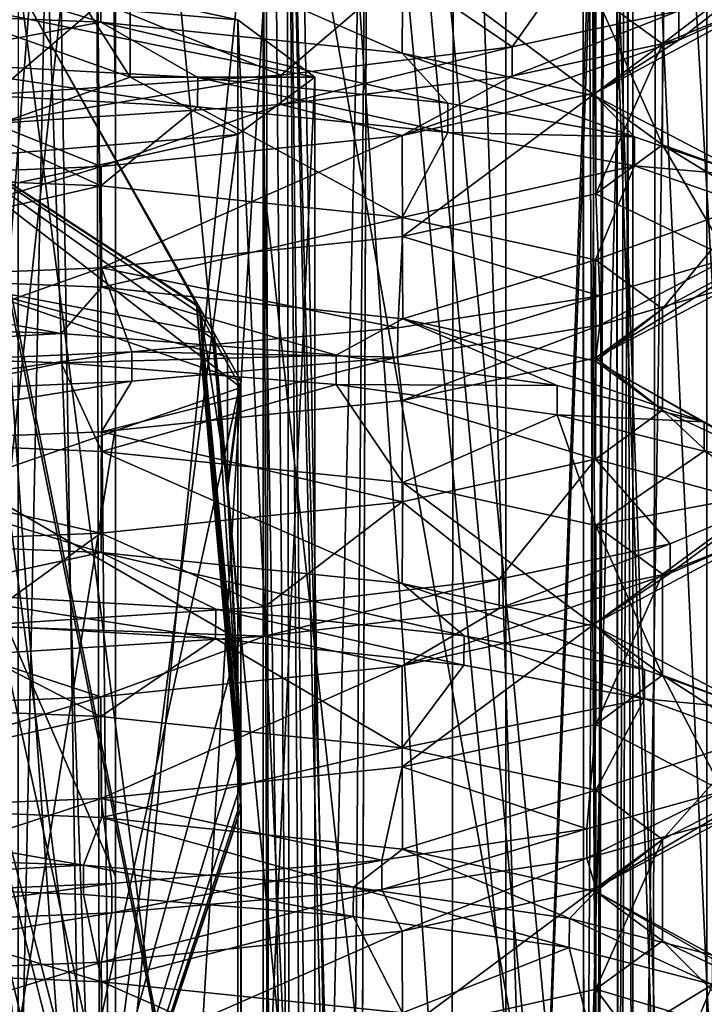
# Model space of a CAD drawing. Header units: metres. Extents: x -28 to 28, y -250 to 28.
# Tile 51 of 92: x 4.85 to 9.48, y -92.26 to -85.6. Entities that reach past the tile are written whole.
import ezdxf

# ---------------------------------------------------------------- set-up
doc = ezdxf.new("R2010")
doc.units = ezdxf.units.M
doc.layers.add('solid_10661053', color=7, linetype='CONTINUOUS')

msp = doc.modelspace()

# ---------------------------------------------------------------- linework, layer by layer
at = {"layer": 'solid_10661053'}
for points in [[(2.718137, -116.725327, 253.381516), (5.208396, 0.93054, 238.0121), (0, 0.909153, 237.849655)], [(2.718137, -116.725327, 253.381516), (5.436698, -116.723152, 253.516312), (5.208396, 0.93054, 238.0121)], [(10.405606, -111.737061, 253.340744), (10.405605, -55.371372, 245.920059), (5.208396, 0.93054, 238.0121)], [(8.951932, -115.259056, 253.632278), (10.405606, -111.737061, 253.340744), (5.208396, 0.93054, 238.0121)], [(7.34144, -116.34053, 253.614395), (8.951932, -115.259056, 253.632278), (5.208396, 0.93054, 238.0121)], [(5.436698, -116.723152, 253.516312), (7.34144, -116.34053, 253.614395), (5.208396, 0.93054, 238.0121)], [(-13.2, -100.214447, 195.149292), (13.2, -100.214447, 195.149292), (13.2, -32.148918, 184.976837)], [(-13.2, -66.196968, 190.065353), (-13.2, -100.214447, 195.149292), (13.2, -32.148918, 184.976837)], [(0.5, -99.124496, 193.308945), (0.5, -63.025417, 187.91391), (8.140877, -59.805153, 184.767227)], [(0.5, -100.11351, 193.456757), (0.5, -99.124496, 193.308945), (8.140877, -59.805153, 184.767227)], [(8.140803, -100.849304, 190.901367), (0.5, -100.11351, 193.456757), (8.140877, -59.805153, 184.767227)], [(9.5, -62.665012, 184.055603), (8.140803, -100.849304, 190.901367), (8.140877, -59.805153, 184.767227)], [(5.097436, -94.830116, 190.887131), (1, -59.86055, 185.411377), (1, -76.935806, 188.578186)], [(5.5, -82.848274, 188.439865), (1, -59.86055, 185.411377), (5.5, -94.468163, 190.637833)], [(5.097436, -94.830116, 190.887131), (5.5, -94.468163, 190.637833), (1, -59.86055, 185.411377)], [(8.758986, -95.215981, 188.633728), (8.873642, -60.414845, 181.702515), (8.654343, -60.407608, 181.750931)], [(8.660971, -76.704292, 185.014465), (8.758986, -95.215981, 188.633728), (8.654343, -60.407608, 181.750931)], [(8.758986, -95.215981, 188.633728), (8.900507, -95.414658, 188.696213), (8.873642, -60.414845, 181.702515)], [(8.900507, -95.414658, 188.696213), (9, -95.742218, 188.937119), (8.873642, -60.414845, 181.702515)], [(9, -77.114723, 185.242935), (8.873642, -60.414845, 181.702515), (9, -95.742218, 188.937119)], [(9, -60.750351, 183.547531), (10.057365, -96.322884, 188.375824), (9.5, -63.678291, 183.54541)], [(9, -78.146278, 186.415344), (10.057365, -96.322884, 188.375824), (9, -60.750351, 183.547531)], [(9.5, -62.665012, 184.055603), (9.5, -63.58157, 184.192581), (8.140803, -100.849304, 190.901367)], [(8.660966, -79.345634, 167.307587), (8.873648, -62.804531, 165.712753), (8.667867, -98.069916, 169.209152)], [(8.667867, -98.069916, 169.209152), (8.873648, -62.804531, 165.712753), (8.759562, -98.112038, 169.25943)], [(8.759562, -98.112038, 169.25943), (8.873648, -62.804531, 165.712753), (8.900304, -98.319351, 169.25766)], [(8.900304, -98.319351, 169.25766), (8.873648, -62.804531, 165.712753), (9, -62.83205, 165.528595)], [(9, -79.809761, 167.209595), (8.900304, -98.319351, 169.25766), (9, -62.83205, 165.528595)], [(8.140803, -104.161682, 168.737717), (8.140877, -63.117516, 162.603683), (0, -63.508495, 159.987595)], [(9.5, -103.64901, 169.800201), (8.140877, -63.117516, 162.603683), (8.140803, -104.161682, 168.737717)], [(9.5, -102.659988, 169.65239), (9.5, -66.560913, 164.257339), (8.140877, -63.117516, 162.603683)], [(9.5, -102.659988, 169.65239), (8.140877, -63.117516, 162.603683), (9.5, -103.64901, 169.800201)], [(4.5, -70.196251, 163.611877), (5.169733, -63.19001, 163.133423), (5.5, -97.982315, 167.124084)], [(5.169733, -63.19001, 163.133423), (5.5, -86.227539, 165.828674), (5.5, -97.982315, 167.124084)], [(5.169733, -63.19001, 163.133423), (5.5, -75.103218, 164.605942), (5.5, -86.227539, 165.828674)], [(8.140803, -104.161682, 168.737717), (0, -63.508495, 159.987595), (0.5, -66.200508, 160.399048)], [(9.5, -99.680649, 189.587616), (8.140803, -100.849304, 190.901367), (9.5, -63.58157, 184.192581)], [(11.290891, -104.268211, 167.954559), (7.806081, -64.920677, 160.134216), (11.316654, -64.636398, 162.036423)], [(7.766929, -104.554588, 166.050415), (3.982817, -65.09594, 158.961548), (7.806081, -64.920677, 160.134216)], [(11.290891, -104.268211, 167.954559), (7.766929, -104.554588, 166.050415), (7.806081, -64.920677, 160.134216)], [(7.766929, -104.554588, 166.050415), (2.949993, -84.32547, 161.715897), (3.982817, -65.09594, 158.961548)], [(2.949999, -84.079445, 163.383286), (8.140803, -104.161682, 168.737717), (0.5, -66.200508, 160.399048)], [(9.5, -66.464195, 164.90451), (9, -99.245293, 168.821548), (9, -81.139084, 166.390015)], [(9.5, -66.464195, 164.90451), (10.057365, -99.094643, 169.829529), (9, -99.245293, 168.821548)], [(-0.000002, -72.433426, 241.602844), (10.220289, -70.161781, 241.836502), (9.997749, -112.082237, 247.917191)], [(4.5, -83.858124, 165.132889), (4.5, -70.196251, 163.611877), (5.5, -97.982315, 167.124084)], [(6.5, -71.935295, 185.802994), (8.667867, -95.161552, 188.669479), (8.660971, -76.704292, 185.014465)], [(6.5, -82.902802, 187.903488), (8.667867, -95.161552, 188.669479), (6.5, -71.935295, 185.802994)], [(7.227752, -116.16169, 248.437805), (-0.000005, -116.498566, 248.449997), (-0.000002, -72.433426, 241.602844)], [(8.68433, -115.201569, 248.323624), (-0.000002, -72.433426, 241.602844), (9.997749, -112.082237, 247.917191)], [(8.68433, -115.201569, 248.323624), (7.227752, -116.16169, 248.437805), (-0.000002, -72.433426, 241.602844)], [(9.121067, -101.85363, 187.333389), (6.5, -73.099571, 185.006348), (9.173042, -73.477211, 182.479492)], [(6.552207, -101.511078, 189.625488), (6.5, -73.099571, 185.006348), (9.121067, -101.85363, 187.333389)], [(6.5, -83.820107, 186.763123), (6.5, -73.099571, 185.006348), (6.552207, -101.511078, 189.625488)], [(9.121067, -101.85363, 187.333389), (9.173042, -73.477211, 182.479492), (10.909288, -102.291412, 184.404114)], [(10.909288, -102.291412, 184.404114), (9.173042, -73.477211, 182.479492), (10.89632, -73.960793, 179.243759)], [(6.5, -75.90094, 166.261932), (6.5, -75.020454, 165.159683), (6.5, -86.122856, 166.357559)], [(6.699419, -98.281723, 167.791901), (6.5, -86.122856, 166.357559), (6.5, -75.020454, 165.159683)], [(6.699419, -98.281723, 167.791901), (6.5, -75.020454, 165.159683), (8.667867, -98.069916, 169.209152)], [(8.660966, -79.345634, 167.307587), (8.667867, -98.069916, 169.209152), (6.5, -75.020454, 165.159683)], [(10.465454, -103.780365, 174.441299), (10.89632, -75.039719, 172.024506), (9.173042, -75.5233, 168.788788)], [(5.5, -86.227539, 165.828674), (5.5, -75.103218, 164.605942), (5.5, -85.10804, 166.894714)], [(8.423674, -104.193207, 171.678909), (9.173042, -75.5233, 168.788788), (6.5, -75.90094, 166.261932)], [(10.465454, -103.780365, 174.441299), (9.173042, -75.5233, 168.788788), (8.423674, -104.193207, 171.678909)], [(6.5, -86.666672, 167.716293), (6.5, -75.90094, 166.261932), (6.5, -86.122856, 166.357559)], [(8.423674, -104.193207, 171.678909), (6.5, -75.90094, 166.261932), (6.5, -86.666672, 167.716293)], [(8.660971, -76.704292, 185.014465), (8.667867, -95.161552, 188.669479), (8.758986, -95.215981, 188.633728)], [(5.097436, -94.830116, 190.887131), (1, -76.935806, 188.578186), (1, -94.683311, 191.869461)], [(9, -78.146278, 186.415344), (9, -77.114723, 185.242935), (9, -95.742218, 188.937119)], [(9, -78.146278, 186.415344), (9, -95.742218, 188.937119), (9, -95.953735, 189.1577)], [(9, -78.146278, 186.415344), (9, -96.172241, 189.383804), (10.057365, -96.322884, 188.375824)], [(9, -78.146278, 186.415344), (9, -95.953735, 189.1577), (9, -96.172241, 189.383804)], [(9, -79.809761, 167.209595), (9, -98.703461, 169.122986), (8.900304, -98.319351, 169.25766)], [(9, -81.139084, 166.390015), (9, -98.703461, 169.122986), (9, -79.809761, 167.209595)], [(9, -81.139084, 166.390015), (9, -99.245293, 168.821548), (9, -98.97023, 168.973877)], [(9, -81.139084, 166.390015), (9, -98.97023, 168.973877), (9, -98.703461, 169.122986)], [(4.673629, -102.169395, 185.220581), (2.758218, -81.456978, 183.406693), (5.096508, -81.68792, 181.86145)], [(4.673629, -102.169395, 185.220581), (5.096508, -81.68792, 181.86145), (6.658906, -82.033539, 179.548843)], [(3.422566, -101.293068, 191.084213), (2.836096, -81.936401, 188.116638), (5.5, -82.089363, 187.093109)], [(6.818891, -102.655815, 181.965836), (4.673629, -102.169395, 185.220581), (6.658906, -82.033539, 179.548843)], [(6.839322, -98.439087, 181.319717), (6.658906, -82.033539, 179.548843), (7.207551, -82.441231, 176.820923)], [(6.839322, -98.439087, 181.319717), (6.818891, -102.655815, 181.965836), (6.658906, -82.033539, 179.548843)], [(5.5, -88.354027, 188.114105), (3.422566, -101.293068, 191.084213), (5.5, -82.089363, 187.093109)], [(5.5, -82.848274, 188.439865), (5.5, -88.354027, 188.114105), (5.5, -82.089363, 187.093109)], [(7.142684, -100.814171, 179.561966), (7.207551, -82.441231, 176.820923), (6.658906, -82.848915, 174.093002)], [(7.0718, -98.591354, 180.300873), (6.839322, -98.439087, 181.319717), (7.207551, -82.441231, 176.820923)], [(7.15, -98.746811, 179.260681), (7.0718, -98.591354, 180.300873), (7.207551, -82.441231, 176.820923)], [(7.142684, -100.814171, 179.561966), (7.15, -98.746811, 179.260681), (7.207551, -82.441231, 176.820923)], [(5.41995, -103.652191, 175.29892), (6.658906, -82.848915, 174.093002), (5.096508, -83.194542, 171.780396)], [(5.41995, -103.652191, 175.29892), (6.690392, -103.332794, 177.43605), (6.658906, -82.848915, 174.093002)], [(5.5, -82.848274, 188.439865), (5.5, -94.468163, 190.637833), (5.5, -88.354027, 188.114105)], [(7.135081, -102.968163, 179.875854), (7.142684, -100.814171, 179.561966), (6.658906, -82.848915, 174.093002)], [(6.690392, -103.332794, 177.43605), (7.135081, -102.968163, 179.875854), (6.658906, -82.848915, 174.093002)], [(6.5, -82.902802, 187.903488), (6.5, -94.544426, 190.127563), (8.667867, -95.161552, 188.669479)], [(6.5, -82.902802, 187.903488), (6.5, -94.778976, 188.558167), (6.5, -94.544426, 190.127563)], [(6.5, -82.902802, 187.903488), (6.5, -83.820107, 186.763123), (6.5, -94.778976, 188.558167)], [(3.480577, -103.886932, 173.728241), (5.096508, -83.194542, 171.780396), (2.758218, -83.425476, 170.235153)], [(3.480577, -103.886932, 173.728241), (5.41995, -103.652191, 175.29892), (5.096508, -83.194542, 171.780396)], [(5.6, -85.98893, 177.351135), (5.6, -84.010895, 177.055511), (3.959797, -83.425598, 180.971817)], [(3.959797, -85.403633, 181.267441), (5.6, -85.98893, 177.351135), (3.959797, -83.425598, 180.971817)], [(5.5, -97.982315, 167.124084), (4.5, -98.436089, 166.759048), (4.5, -83.858124, 165.132889)], [(6.5, -83.820107, 186.763123), (6.552207, -101.511078, 189.625488), (6.5, -94.778976, 188.558167)], [(3.959797, -86.574219, 173.43483), (3.959797, -84.596191, 173.139206), (5.6, -84.010895, 177.055511)], [(3.959797, -86.574219, 173.43483), (5.6, -84.010895, 177.055511), (5.6, -85.98893, 177.351135)], [(2.949999, -84.079445, 163.383286), (2.087493, -86.167625, 163.533997), (8.140803, -104.161682, 168.737717)], [(7.766929, -104.554588, 166.050415), (0, -104.796539, 164.489807), (2.949993, -84.32547, 161.715897)], [(5.402057, -85.617401, 184.825317), (2.843493, -84.827698, 186.024307), (2.834901, -85.512543, 186.129471)], [(5.402057, -85.617401, 184.825317), (5.408496, -84.932976, 184.718292), (2.843493, -84.827698, 186.024307)], [(7.43983, -85.82695, 182.79895), (5.408496, -84.932976, 184.718292), (5.402057, -85.617401, 184.825317)], [(7.43983, -85.82695, 182.79895), (7.44392, -85.142487, 182.690964), (5.408496, -84.932976, 184.718292)], [(7.440813, -85.274261, 171.773666), (8.748757, -84.983971, 174.32341), (8.183416, -85.783424, 171.514587)], [(8.748757, -84.983971, 174.32341), (9.311483, -85.541069, 173.60318), (8.183416, -85.783424, 171.514587)], [(2.836096, -85.261009, 165.87117), (5.5, -91.397476, 167.749939), (5.5, -85.10804, 166.894714)], [(5.5, -91.397476, 167.749939), (5.5, -86.227539, 165.828674), (5.5, -85.10804, 166.894714)], [(8.748562, -86.117699, 180.248505), (7.44392, -85.142487, 182.690964), (7.43983, -85.82695, 182.79895)], [(8.748562, -86.117699, 180.248505), (8.750381, -85.433441, 180.140579), (7.44392, -85.142487, 182.690964)], [(9.946418, -85.188286, 178.240295), (8.750381, -85.433441, 180.140579), (9.2, -85.76268, 177.31459)], [(9.903825, -85.471397, 175.880722), (9.946418, -85.188286, 178.240295), (9.2, -85.76268, 177.31459)], [(2.413703, -104.677521, 168.438293), (5.5, -97.759468, 168.615189), (2.836096, -85.261009, 165.87117)], [(2.836096, -85.261009, 165.87117), (5.5, -97.759468, 168.615189), (5.5, -91.397476, 167.749939)], [(4.84368, -85.272987, 182.141617), (6.328569, -85.601463, 179.943726), (3.959797, -85.403633, 181.267441)], [(6.328569, -96.777344, 181.613983), (6.328569, -85.601463, 179.943726), (4.84368, -85.272987, 182.141617)], [(4.84368, -96.448868, 183.811859), (6.328569, -96.777344, 181.613983), (4.84368, -85.272987, 182.141617)], [(5.404257, -85.484619, 169.747665), (7.440813, -85.274261, 171.773666), (6.620927, -85.975159, 169.771774)], [(7.440813, -85.274261, 171.773666), (8.183416, -85.783424, 171.514587), (6.620927, -85.975159, 169.771774)], [(9.311483, -85.541069, 173.60318), (9.903678, -85.27372, 175.850098), (9.311524, -85.738853, 173.632843)], [(9.903678, -85.27372, 175.850098), (9.903825, -85.471397, 175.880722), (9.311524, -85.738853, 173.632843)], [(4.8, -85.296616, 177.247665), (3.394116, -85.798294, 173.890839), (6.048657, -87.527481, 177.58107)], [(6.167984, -87.721756, 177.761765), (4.490128, -87.402176, 182.102341), (4.8, -85.296616, 177.247665)], [(4.8, -85.296616, 177.247665), (6.048657, -87.527481, 177.58107), (6.048607, -87.523842, 177.605392)], [(4.8, -85.296616, 177.247665), (6.048607, -87.523842, 177.605392), (6.048458, -87.52021, 177.629715)], [(6.071123, -87.553314, 177.694626), (4.8, -85.296616, 177.247665), (6.048458, -87.52021, 177.629715)], [(6.071123, -87.553314, 177.694626), (6.167984, -87.721756, 177.761765), (4.8, -85.296616, 177.247665)], [(6.85, -85.98893, 177.351135), (5.6, -85.98893, 177.351135), (3.959797, -85.403633, 181.267441)], [(6.328569, -85.601463, 179.943726), (6.85, -85.98893, 177.351135), (3.959797, -85.403633, 181.267441)], [(9.2, -86.447281, 177.421829), (8.750381, -85.433441, 180.140579), (8.748562, -86.117699, 180.248505)], [(9.903825, -85.471397, 175.880722), (9.2, -85.76268, 177.31459), (8.748734, -86.094307, 174.489288)], [(9.311524, -85.738853, 173.632843), (9.903825, -85.471397, 175.880722), (8.748734, -86.094307, 174.489288)], [(9.2, -86.447281, 177.421829), (9.2, -85.76268, 177.31459), (8.750381, -85.433441, 180.140579)], [(5.402057, -85.617401, 184.825317), (2.834901, -85.512543, 186.129471), (4.002229, -85.880478, 186.59877)], [(2.838472, -85.588318, 168.442886), (5.404257, -85.484619, 169.747665), (4.675784, -86.105782, 168.435013)], [(5.404257, -85.484619, 169.747665), (6.620927, -85.975159, 169.771774), (4.675784, -86.105782, 168.435013)], [(9.311483, -85.541069, 173.60318), (9.311524, -85.738853, 173.632843), (8.183415, -85.981224, 171.544144)], [(8.183416, -85.783424, 171.514587), (9.311483, -85.541069, 173.60318), (8.183415, -85.981224, 171.544144)], [(6.85, -97.16481, 179.021378), (6.85, -85.98893, 177.351135), (6.328569, -85.601463, 179.943726)], [(6.328569, -96.777344, 181.613983), (6.85, -97.16481, 179.021378), (6.328569, -85.601463, 179.943726)], [(5.402057, -85.617401, 184.825317), (4.002229, -85.880478, 186.59877), (6.057158, -85.990982, 185.392593)], [(5.402057, -85.617401, 184.825317), (6.057158, -85.990982, 185.392593), (7.748176, -86.164787, 183.769409)], [(7.43983, -85.82695, 182.79895), (5.402057, -85.617401, 184.825317), (7.748176, -86.164787, 183.769409)], [(9.311524, -85.738853, 173.632843), (8.748734, -86.094307, 174.489288), (7.440748, -86.382774, 171.93924)], [(8.183415, -85.981224, 171.544144), (9.311524, -85.738853, 173.632843), (7.440748, -86.382774, 171.93924)], [(3.394116, -85.798294, 173.890839), (6.048458, -87.534752, 177.532425), (6.048607, -87.531113, 177.556747)], [(3.394116, -85.798294, 173.890839), (6.071122, -87.585381, 177.480026), (6.048458, -87.534752, 177.532425)], [(3.394116, -85.798294, 173.890839), (6.048607, -87.531113, 177.556747), (6.048657, -87.527481, 177.58107)], [(3.394116, -85.798294, 173.890839), (6.167984, -87.766098, 177.465073), (6.071122, -87.585381, 177.480026)], [(3.394116, -85.798294, 173.890839), (6.348228, -88.088036, 177.513184), (6.167984, -87.766098, 177.465073)], [(3.394116, -85.798294, 173.890839), (4.490128, -88.729546, 173.220718), (6.348228, -88.088036, 177.513184)], [(6.620927, -85.975159, 169.771774), (8.183416, -85.783424, 171.514587), (6.621458, -86.172913, 169.801804)], [(8.183416, -85.783424, 171.514587), (8.183415, -85.981224, 171.544144), (6.621458, -86.172913, 169.801804)], [(8.749904, -86.778824, 174.59523), (8.748734, -86.094307, 174.489288), (9.2, -85.76268, 177.31459)], [(8.749904, -86.778824, 174.59523), (9.2, -85.76268, 177.31459), (9.2, -86.447281, 177.421829)], [(7.43983, -85.82695, 182.79895), (7.748176, -86.164787, 183.769409), (9.010537, -86.3918, 181.788391)], [(8.748562, -86.117699, 180.248505), (7.43983, -85.82695, 182.79895), (9.010537, -86.3918, 181.788391)], [(4.002229, -85.880478, 186.59877), (4.000408, -86.078224, 186.629135), (6.055716, -86.188675, 185.423233)], [(6.057158, -85.990982, 185.392593), (4.002229, -85.880478, 186.59877), (6.055716, -86.188675, 185.423233)], [(6.328569, -86.376396, 174.75853), (3.959797, -86.574219, 173.43483), (5.6, -85.98893, 177.351135)], [(4.675784, -86.105782, 168.435013), (6.620927, -85.975159, 169.771774), (4.676726, -86.303543, 168.465073)], [(6.620927, -85.975159, 169.771774), (6.621458, -86.172913, 169.801804), (4.676726, -86.303543, 168.465073)], [(6.328569, -86.376396, 174.75853), (5.6, -85.98893, 177.351135), (6.85, -85.98893, 177.351135)], [(6.057158, -85.990982, 185.392593), (6.055716, -86.188675, 185.423233), (7.748292, -86.362602, 183.798828)], [(7.748176, -86.164787, 183.769409), (6.057158, -85.990982, 185.392593), (7.748292, -86.362602, 183.798828)], [(6.328569, -97.552269, 176.428772), (6.328569, -86.376396, 174.75853), (6.85, -85.98893, 177.351135)], [(6.328569, -97.552269, 176.428772), (6.85, -85.98893, 177.351135), (6.85, -97.16481, 179.021378)], [(6.621458, -86.172913, 169.801804), (8.183415, -85.981224, 171.544144), (7.440748, -86.382774, 171.93924)], [(4.000408, -86.078224, 186.629135), (2.834818, -86.623688, 186.295563), (5.402009, -86.725212, 184.990906)], [(6.055716, -86.188675, 185.423233), (4.000408, -86.078224, 186.629135), (5.402009, -86.725212, 184.990906)], [(6.5, -86.666672, 167.716293), (6.5, -86.122856, 166.357559), (6.5, -97.906059, 167.634354)], [(6.699419, -98.281723, 167.791901), (6.5, -97.906059, 167.634354), (6.5, -86.122856, 166.357559)], [(7.442388, -87.067764, 172.043884), (7.440748, -86.382774, 171.93924), (8.748734, -86.094307, 174.489288)], [(7.442388, -87.067764, 172.043884), (8.748734, -86.094307, 174.489288), (8.749904, -86.778824, 174.59523)], [(8.748562, -86.117699, 180.248505), (9.010537, -86.3918, 181.788391), (9.780723, -86.656609, 179.55043)], [(9.2, -86.447281, 177.421829), (8.748562, -86.117699, 180.248505), (9.780723, -86.656609, 179.55043)], [(2.087493, -86.167625, 163.533997), (1.124135, -86.820183, 163.517746), (8.140803, -104.161682, 168.737717)], [(4.676726, -86.303543, 168.465073), (6.621458, -86.172913, 169.801804), (5.404172, -86.594406, 169.913467)], [(6.055716, -86.188675, 185.423233), (5.402009, -86.725212, 184.990906), (7.439764, -86.937683, 182.965042)], [(6.621458, -86.172913, 169.801804), (7.440748, -86.382774, 171.93924), (5.404172, -86.594406, 169.913467)], [(7.748292, -86.362602, 183.798828), (6.055716, -86.188675, 185.423233), (7.439764, -86.937683, 182.965042)], [(9.010537, -86.3918, 181.788391), (7.748176, -86.164787, 183.769409), (7.748292, -86.362602, 183.798828)], [(5.5, -86.227539, 165.828674), (5.5, -97.759468, 168.615189), (5.5, -97.982315, 167.124084)], [(5.5, -91.397476, 167.749939), (5.5, -97.759468, 168.615189), (5.5, -86.227539, 165.828674)], [(4.676726, -86.303543, 168.465073), (5.404172, -86.594406, 169.913467), (2.838353, -86.697319, 168.608597)], [(6.328569, -86.376396, 174.75853), (4.84368, -86.704872, 172.560654), (3.959797, -86.574219, 173.43483)], [(4.84368, -97.880745, 174.230896), (4.84368, -86.704872, 172.560654), (6.328569, -86.376396, 174.75853)], [(6.328569, -97.552269, 176.428772), (4.84368, -97.880745, 174.230896), (6.328569, -86.376396, 174.75853)], [(5.405554, -87.279266, 170.01683), (5.404172, -86.594406, 169.913467), (7.440748, -86.382774, 171.93924)], [(5.405554, -87.279266, 170.01683), (7.440748, -86.382774, 171.93924), (7.442388, -87.067764, 172.043884)], [(9.011074, -86.589729, 181.816849), (7.748292, -86.362602, 183.798828), (7.439764, -86.937683, 182.965042)], [(9.010537, -86.3918, 181.788391), (7.748292, -86.362602, 183.798828), (9.011074, -86.589729, 181.816849)], [(9.780723, -86.656609, 179.55043), (9.010537, -86.3918, 181.788391), (9.011074, -86.589729, 181.816849)], [(8.749904, -86.778824, 174.59523), (9.2, -86.447281, 177.421829), (9.650321, -87.213943, 174.896774)], [(9.2, -86.447281, 177.421829), (9.780723, -86.656609, 179.55043), (9.995253, -86.933655, 177.238708)], [(9.2, -86.447281, 177.421829), (9.995253, -86.933655, 177.238708), (9.650321, -87.213943, 174.896774)], [(2.839042, -87.382568, 168.711227), (2.838353, -86.697319, 168.608597), (5.404172, -86.594406, 169.913467)], [(2.839042, -87.382568, 168.711227), (5.404172, -86.594406, 169.913467), (5.405554, -87.279266, 170.01683)], [(9.011074, -86.589729, 181.816849), (7.439764, -86.937683, 182.965042), (8.748532, -87.225838, 180.414215)], [(9.781063, -86.854599, 179.578415), (9.011074, -86.589729, 181.816849), (8.748532, -87.225838, 180.414215)], [(9.780723, -86.656609, 179.55043), (9.011074, -86.589729, 181.816849), (9.781063, -86.854599, 179.578415)], [(2.842012, -87.30864, 186.395569), (5.402009, -86.725212, 184.990906), (2.834818, -86.623688, 186.295563)], [(6.5, -86.666672, 167.716293), (6.5, -97.906059, 167.634354), (6.5, -97.671509, 169.203751)], [(8.423674, -104.193207, 171.678909), (6.5, -86.666672, 167.716293), (6.5, -97.671509, 169.203751)], [(5.407737, -87.410721, 185.089157), (5.402009, -86.725212, 184.990906), (2.842012, -87.30864, 186.395569)], [(5.407737, -87.410721, 185.089157), (7.439764, -86.937683, 182.965042), (5.402009, -86.725212, 184.990906)], [(7.442388, -87.067764, 172.043884), (8.749904, -86.778824, 174.59523), (8.776049, -87.469566, 172.725327)], [(8.749904, -86.778824, 174.59523), (9.650321, -87.213943, 174.896774), (8.776049, -87.469566, 172.725327)], [(1.124135, -86.820183, 163.517746), (0, -87.047073, 163.505447), (8.140803, -104.161682, 168.737717)], [(9.781063, -86.854599, 179.578415), (8.748532, -87.225838, 180.414215), (9.2, -87.557495, 177.587891)], [(9.99531, -87.13121, 177.27037), (9.781063, -86.854599, 179.578415), (9.2, -87.557495, 177.587891)], [(7.443694, -87.623177, 183.062027), (7.439764, -86.937683, 182.965042), (5.407737, -87.410721, 185.089157)], [(7.443694, -87.623177, 183.062027), (8.748532, -87.225838, 180.414215), (7.439764, -86.937683, 182.965042)], [(0, -87.047073, 163.505447), (0, -104.55265, 166.121674), (8.140803, -104.161682, 168.737717)], [(5.405554, -87.279266, 170.01683), (7.442388, -87.067764, 172.043884), (7.409667, -87.685455, 170.819748)], [(7.442388, -87.067764, 172.043884), (8.776049, -87.469566, 172.725327), (7.409667, -87.685455, 170.819748)], [(9.99531, -87.13121, 177.27037), (9.2, -87.557495, 177.587891), (8.749945, -87.887398, 174.761032)], [(9.650818, -87.41153, 174.928177), (9.99531, -87.13121, 177.27037), (8.749945, -87.887398, 174.761032)], [(8.750451, -87.911713, 180.510742), (8.748532, -87.225838, 180.414215), (7.443694, -87.623177, 183.062027)], [(8.750451, -87.911713, 180.510742), (9.2, -87.557495, 177.587891), (8.748532, -87.225838, 180.414215)], [(9.650321, -87.213943, 174.896774), (9.650818, -87.41153, 174.928177), (8.776042, -87.667374, 172.754883)], [(8.776049, -87.469566, 172.725327), (9.650321, -87.213943, 174.896774), (8.776042, -87.667374, 172.754883)], [(2.839042, -87.382568, 168.711227), (5.405554, -87.279266, 170.01683), (3.538143, -87.940735, 168.187195)], [(2.842012, -87.30864, 186.395569), (2.980095, -87.649872, 187.247375), (5.133807, -87.724312, 186.287384)], [(5.407737, -87.410721, 185.089157), (2.842012, -87.30864, 186.395569), (5.133807, -87.724312, 186.287384)], [(5.405554, -87.279266, 170.01683), (5.612296, -87.848473, 169.262482), (3.538143, -87.940735, 168.187195)], [(5.405554, -87.279266, 170.01683), (7.409667, -87.685455, 170.819748), (5.612296, -87.848473, 169.262482)], [(4.490115, -96.501122, 183.462204), (4.490128, -87.402176, 182.102341), (6.348228, -88.043686, 177.809891)], [(6.257911, -87.882378, 177.785782), (6.348228, -88.043686, 177.809891), (4.490128, -87.402176, 182.102341)], [(6.257911, -87.882378, 177.785782), (4.490128, -87.402176, 182.102341), (6.167984, -87.721756, 177.761765)], [(5.407737, -87.410721, 185.089157), (5.133807, -87.724312, 186.287384), (6.993879, -87.869629, 184.854416)], [(7.443694, -87.623177, 183.062027), (5.407737, -87.410721, 185.089157), (6.993879, -87.869629, 184.854416)], [(8.776049, -87.469566, 172.725327), (8.776042, -87.667374, 172.754883), (7.408359, -87.883415, 170.84787)], [(7.409667, -87.685455, 170.819748), (8.776049, -87.469566, 172.725327), (7.408359, -87.883415, 170.84787)], [(8.776042, -87.667374, 172.754883), (9.650818, -87.41153, 174.928177), (8.749945, -87.887398, 174.761032)], [(6.048458, -87.52021, 177.629715), (6.349578, -90.889679, 178.157562), (6.34924, -90.772209, 178.165344)], [(6.198823, -89.219971, 177.883774), (6.349578, -90.889679, 178.157562), (6.048458, -87.52021, 177.629715)], [(6.071123, -87.553314, 177.694626), (6.048458, -87.52021, 177.629715), (6.34924, -90.772209, 178.165344)], [(6.198823, -89.219971, 177.883774), (6.048458, -87.52021, 177.629715), (6.048607, -87.523842, 177.605392)], [(6.198821, -89.234489, 177.786423), (6.048607, -87.531113, 177.556747), (6.048458, -87.534752, 177.532425)], [(6.071122, -87.585381, 177.480026), (6.198821, -89.234489, 177.786423), (6.048458, -87.534752, 177.532425)], [(6.048607, -87.523842, 177.605392), (6.349952, -90.930367, 178.114517), (6.349809, -90.926727, 178.13887)], [(6.198823, -89.219971, 177.883774), (6.048607, -87.523842, 177.605392), (6.349809, -90.926727, 178.13887)], [(6.048607, -87.523842, 177.605392), (6.048657, -87.527481, 177.58107), (6.349952, -90.930367, 178.114517)], [(6.048657, -87.527481, 177.58107), (6.048607, -87.531113, 177.556747), (6.35, -90.934006, 178.090179)], [(6.349952, -90.937645, 178.065842), (6.35, -90.934006, 178.090179), (6.048607, -87.531113, 177.556747)], [(6.349809, -90.941284, 178.041489), (6.349952, -90.937645, 178.065842), (6.048607, -87.531113, 177.556747)], [(6.198821, -89.234489, 177.786423), (6.349809, -90.941284, 178.041489), (6.048607, -87.531113, 177.556747)], [(6.048657, -87.527481, 177.58107), (6.35, -90.934006, 178.090179), (6.349952, -90.930367, 178.114517)], [(6.071122, -87.585381, 177.480026), (6.349809, -90.941284, 178.041489), (6.198821, -89.234489, 177.786423)], [(6.071122, -87.585381, 177.480026), (6.349482, -90.886108, 178.001038), (6.349809, -90.941284, 178.041489)], [(6.071122, -87.585381, 177.480026), (6.348909, -90.641754, 177.927505), (6.349482, -90.886108, 178.001038)], [(6.071122, -87.585381, 177.480026), (6.167984, -87.766098, 177.465073), (6.348909, -90.641754, 177.927505)], [(6.071123, -87.553314, 177.694626), (6.34924, -90.772209, 178.165344), (6.348711, -90.479042, 178.151535)], [(6.258226, -88.741867, 177.91423), (6.071123, -87.553314, 177.694626), (6.348711, -90.479042, 178.151535)], [(6.258226, -88.741867, 177.91423), (6.167984, -87.721756, 177.761765), (6.071123, -87.553314, 177.694626)], [(9.2, -88.243103, 177.684494), (8.749945, -87.887398, 174.761032), (9.2, -87.557495, 177.587891)], [(9.2, -88.243103, 177.684494), (9.2, -87.557495, 177.587891), (8.750451, -87.911713, 180.510742)], [(5.133807, -87.724312, 186.287384), (2.980095, -87.649872, 187.247375), (2.980792, -87.847687, 187.276718)], [(7.443694, -87.623177, 183.062027), (6.993879, -87.869629, 184.854416), (8.487344, -88.07605, 183.0065)], [(7.408359, -87.883415, 170.84787), (8.776042, -87.667374, 172.754883), (7.442482, -88.177422, 172.209854)], [(8.776042, -87.667374, 172.754883), (8.749945, -87.887398, 174.761032), (7.442482, -88.177422, 172.209854)], [(7.443694, -87.623177, 183.062027), (8.487344, -88.07605, 183.0065), (9.482963, -88.321625, 180.905426)], [(8.750451, -87.911713, 180.510742), (7.443694, -87.623177, 183.062027), (9.482963, -88.321625, 180.905426)], [(5.133807, -87.724312, 186.287384), (2.980792, -87.847687, 187.276718), (5.134228, -87.922142, 186.316696)], [(6.993879, -87.869629, 184.854416), (5.133807, -87.724312, 186.287384), (5.134228, -87.922142, 186.316696)], [(5.612296, -87.848473, 169.262482), (7.409667, -87.685455, 170.819748), (7.408359, -87.883415, 170.84787)], [(6.258226, -88.741867, 177.91423), (6.257911, -87.882378, 177.785782), (6.167984, -87.721756, 177.761765)], [(6.348909, -90.641754, 177.927505), (6.167984, -87.766098, 177.465073), (6.257983, -88.783463, 177.617111)], [(6.348228, -88.088036, 177.513184), (6.257983, -88.783463, 177.617111), (6.167984, -87.766098, 177.465073)], [(5.134228, -87.922142, 186.316696), (2.980792, -87.847687, 187.276718), (2.841976, -88.416565, 186.561157)], [(3.538143, -87.940735, 168.187195), (5.612296, -87.848473, 169.262482), (3.539636, -88.138496, 168.217316)], [(5.612296, -87.848473, 169.262482), (5.610517, -88.046394, 169.290833), (3.539636, -88.138496, 168.217316)], [(6.993879, -87.869629, 184.854416), (5.134228, -87.922142, 186.316696), (6.994075, -88.067459, 184.883774)], [(5.612296, -87.848473, 169.262482), (7.408359, -87.883415, 170.84787), (5.610517, -88.046394, 169.290833)], [(8.487344, -88.07605, 183.0065), (6.993879, -87.869629, 184.854416), (6.994075, -88.067459, 184.883774)], [(5.134228, -87.922142, 186.316696), (2.841976, -88.416565, 186.561157), (5.407692, -88.521339, 185.255173)], [(6.994075, -88.067459, 184.883774), (5.134228, -87.922142, 186.316696), (5.407692, -88.521339, 185.255173)], [(7.408359, -87.883415, 170.84787), (7.442482, -88.177422, 172.209854), (5.405689, -88.388359, 170.182693)], [(5.610517, -88.046394, 169.290833), (7.408359, -87.883415, 170.84787), (5.405689, -88.388359, 170.182693)], [(6.258226, -88.741867, 177.91423), (6.348228, -88.043686, 177.809891), (6.257911, -87.882378, 177.785782)], [(8.7483, -88.573235, 174.858414), (7.442482, -88.177422, 172.209854), (8.749945, -87.887398, 174.761032)], [(8.7483, -88.573235, 174.858414), (8.749945, -87.887398, 174.761032), (9.2, -88.243103, 177.684494)], [(8.750451, -87.911713, 180.510742), (9.482963, -88.321625, 180.905426), (9.961041, -88.597977, 178.590576)], [(9.2, -88.243103, 177.684494), (8.750451, -87.911713, 180.510742), (9.961041, -88.597977, 178.590576)], [(5.610517, -88.046394, 169.290833), (5.405689, -88.388359, 170.182693), (2.839217, -88.491684, 168.877045)], [(3.539636, -88.138496, 168.217316), (5.610517, -88.046394, 169.290833), (2.839217, -88.491684, 168.877045)], [(4.490115, -96.501122, 183.462204), (6.348228, -88.043686, 177.809891), (6.348228, -89.759262, 178.066284)], [(6.994075, -88.067459, 184.883774), (5.407692, -88.521339, 185.255173), (7.44369, -88.731407, 183.227661)], [(6.258226, -88.741867, 177.91423), (6.348228, -89.759262, 178.066284), (6.348228, -88.043686, 177.809891)], [(8.487555, -88.273895, 183.035736), (6.994075, -88.067459, 184.883774), (7.44369, -88.731407, 183.227661)], [(8.487344, -88.07605, 183.0065), (6.994075, -88.067459, 184.883774), (8.487555, -88.273895, 183.035736)], [(4.490128, -88.729546, 173.220718), (6.348228, -89.803604, 177.769577), (6.348228, -88.088036, 177.513184)], [(6.348228, -88.088036, 177.513184), (6.348228, -89.803604, 177.769577), (6.257983, -88.783463, 177.617111)], [(9.482963, -88.321625, 180.905426), (8.487344, -88.07605, 183.0065), (8.487555, -88.273895, 183.035736)], [(7.439584, -88.862801, 172.308258), (5.405689, -88.388359, 170.182693), (7.442482, -88.177422, 172.209854)], [(7.439584, -88.862801, 172.308258), (7.442482, -88.177422, 172.209854), (8.7483, -88.573235, 174.858414)], [(8.487555, -88.273895, 183.035736), (7.44369, -88.731407, 183.227661), (8.750445, -89.02182, 180.676666)], [(9.483261, -88.519539, 180.934097), (8.487555, -88.273895, 183.035736), (8.750445, -89.02182, 180.676666)], [(9.482963, -88.321625, 180.905426), (8.487555, -88.273895, 183.035736), (9.483261, -88.519539, 180.934097)], [(8.7483, -88.573235, 174.858414), (9.2, -88.243103, 177.684494), (9.883487, -88.879387, 176.244858)], [(9.2, -88.243103, 177.684494), (9.961041, -88.597977, 178.590576), (9.883487, -88.879387, 176.244858)], [(9.961041, -88.597977, 178.590576), (9.482963, -88.321625, 180.905426), (9.483261, -88.519539, 180.934097)], [(5.402096, -89.073875, 170.282501), (2.839217, -88.491684, 168.877045), (5.405689, -88.388359, 170.182693)], [(5.5, -88.354027, 188.114105), (5.5, -94.69101, 189.146729), (3.422566, -101.293068, 191.084213)], [(5.402096, -89.073875, 170.282501), (5.405689, -88.388359, 170.182693), (7.439584, -88.862801, 172.308258)], [(5.5, -88.354027, 188.114105), (5.5, -94.468163, 190.637833), (5.5, -94.69101, 189.146729)], [(5.402994, -89.20623, 185.360977), (2.841976, -88.416565, 186.561157), (2.835678, -89.101372, 186.665573)], [(5.402994, -89.20623, 185.360977), (5.407692, -88.521339, 185.255173), (2.841976, -88.416565, 186.561157)], [(2.835354, -89.176689, 168.978149), (2.839217, -88.491684, 168.877045), (5.402096, -89.073875, 170.282501)], [(7.440739, -89.415543, 183.334015), (5.407692, -88.521339, 185.255173), (5.402994, -89.20623, 185.360977)], [(7.440739, -89.415543, 183.334015), (7.44369, -88.731407, 183.227661), (5.407692, -88.521339, 185.255173)], [(9.961131, -88.795906, 178.619095), (9.483261, -88.519539, 180.934097), (8.750445, -89.02182, 180.676666)], [(9.961041, -88.597977, 178.590576), (9.483261, -88.519539, 180.934097), (9.961131, -88.795906, 178.619095)], [(7.439584, -88.862801, 172.308258), (8.7483, -88.573235, 174.858414), (8.094998, -89.386307, 171.926117)], [(8.7483, -88.573235, 174.858414), (9.253637, -89.146423, 173.998184), (8.094998, -89.386307, 171.926117)], [(8.7483, -88.573235, 174.858414), (9.883487, -88.879387, 176.244858), (9.253637, -89.146423, 173.998184)], [(4.490128, -88.729546, 173.220718), (4.490115, -97.828491, 174.580551), (6.35, -97.16481, 179.021378)], [(4.490128, -88.729546, 173.220718), (6.35, -97.16481, 179.021378), (6.348228, -89.803604, 177.769577)], [(6.258226, -88.741867, 177.91423), (6.348711, -90.479042, 178.151535), (6.348228, -89.759262, 178.066284)], [(8.749139, -89.706902, 180.783127), (7.44369, -88.731407, 183.227661), (7.440739, -89.415543, 183.334015)], [(8.749139, -89.706902, 180.783127), (8.750445, -89.02182, 180.676666), (7.44369, -88.731407, 183.227661)], [(6.257983, -88.783463, 177.617111), (6.348228, -89.803604, 177.769577), (6.348909, -90.641754, 177.927505)], [(9.961131, -88.795906, 178.619095), (8.750445, -89.02182, 180.676666), (9.199999, -89.351799, 177.850174)], [(9.88338, -89.077271, 176.273727), (9.961131, -88.795906, 178.619095), (9.199999, -89.351799, 177.850174)], [(5.402096, -89.073875, 170.282501), (7.439584, -88.862801, 172.308258), (6.511921, -89.573647, 170.214523)], [(7.439584, -88.862801, 172.308258), (8.094998, -89.386307, 171.926117), (6.511921, -89.573647, 170.214523)], [(9.253637, -89.146423, 173.998184), (9.883487, -88.879387, 176.244858), (9.253639, -89.344223, 174.027756)], [(9.883487, -88.879387, 176.244858), (9.88338, -89.077271, 176.273727), (9.253639, -89.344223, 174.027756)], [(2.835354, -89.176689, 168.978149), (5.402096, -89.073875, 170.282501), (4.536309, -89.700706, 168.899139)], [(5.402096, -89.073875, 170.282501), (6.511921, -89.573647, 170.214523), (4.536309, -89.700706, 168.899139)], [(9.2, -90.035683, 177.955856), (8.750445, -89.02182, 180.676666), (8.749139, -89.706902, 180.783127)], [(9.2, -90.035683, 177.955856), (9.199999, -89.351799, 177.850174), (8.750445, -89.02182, 180.676666)], [(5.402994, -89.20623, 185.360977), (2.835678, -89.101372, 186.665573), (4.155575, -89.474319, 187.068192)], [(9.88338, -89.077271, 176.273727), (9.199999, -89.351799, 177.850174), (8.748292, -89.682785, 175.024216)], [(9.253639, -89.344223, 174.027756), (9.88338, -89.077271, 176.273727), (8.748292, -89.682785, 175.024216)], [(5.402994, -89.20623, 185.360977), (4.155575, -89.474319, 187.068192), (6.178575, -89.589272, 185.834686)], [(5.402994, -89.20623, 185.360977), (6.178575, -89.589272, 185.834686), (7.858627, -89.768944, 184.167862)], [(7.440739, -89.415543, 183.334015), (5.402994, -89.20623, 185.360977), (7.858627, -89.768944, 184.167862)], [(9.253637, -89.146423, 173.998184), (9.253639, -89.344223, 174.027756), (8.094934, -89.584122, 171.955597)], [(8.094998, -89.386307, 171.926117), (9.253637, -89.146423, 173.998184), (8.094934, -89.584122, 171.955597)], [(6.198823, -89.219971, 177.883774), (6.349809, -90.926727, 178.13887), (6.349578, -90.889679, 178.157562)], [(8.094998, -89.386307, 171.926117), (8.094934, -89.584122, 171.955597), (6.511106, -89.771523, 170.243393)], [(6.511921, -89.573647, 170.214523), (8.094998, -89.386307, 171.926117), (6.511106, -89.771523, 170.243393)], [(9.253639, -89.344223, 174.027756), (8.748292, -89.682785, 175.024216), (7.439558, -89.972031, 172.473999)], [(8.094934, -89.584122, 171.955597), (9.253639, -89.344223, 174.027756), (7.439558, -89.972031, 172.473999)], [(8.749109, -90.368324, 175.129211), (8.748292, -89.682785, 175.024216), (9.199999, -89.351799, 177.850174)], [(8.749109, -90.368324, 175.129211), (9.199999, -89.351799, 177.850174), (9.2, -90.035683, 177.955856)], [(4.155575, -89.474319, 187.068192), (4.154768, -89.672089, 187.098129), (6.177837, -89.787018, 185.864822)], [(6.178575, -89.589272, 185.834686), (4.155575, -89.474319, 187.068192), (6.177837, -89.787018, 185.864822)], [(7.440739, -89.415543, 183.334015), (7.858627, -89.768944, 184.167862), (9.078763, -89.99704, 182.183258)], [(8.749139, -89.706902, 180.783127), (7.440739, -89.415543, 183.334015), (9.078763, -89.99704, 182.183258)], [(4.536309, -89.700706, 168.899139), (6.511921, -89.573647, 170.214523), (6.511106, -89.771523, 170.243393)], [(6.178575, -89.589272, 185.834686), (6.177837, -89.787018, 185.864822), (7.858028, -89.966667, 184.198181)], [(7.858627, -89.768944, 184.167862), (6.178575, -89.589272, 185.834686), (7.858028, -89.966667, 184.198181)], [(6.511106, -89.771523, 170.243393), (8.094934, -89.584122, 171.955597), (7.439558, -89.972031, 172.473999)], [(2.835465, -90.212349, 186.83168), (5.402846, -90.313904, 185.526627), (4.154768, -89.672089, 187.098129)], [(5.402846, -90.313904, 185.526627), (6.177837, -89.787018, 185.864822), (4.154768, -89.672089, 187.098129)], [(4.536309, -89.700706, 168.899139), (6.511106, -89.771523, 170.243393), (4.535313, -89.898552, 168.928207)], [(7.440654, -90.655945, 172.577744), (7.439558, -89.972031, 172.473999), (8.748292, -89.682785, 175.024216)], [(7.440654, -90.655945, 172.577744), (8.748292, -89.682785, 175.024216), (8.749109, -90.368324, 175.129211)], [(8.749139, -89.706902, 180.783127), (9.078763, -89.99704, 182.183258), (9.811824, -90.26432, 179.92775)], [(9.2, -90.035683, 177.955856), (8.749139, -89.706902, 180.783127), (9.811824, -90.26432, 179.92775)], [(4.490115, -96.501122, 183.462204), (6.348228, -89.759262, 178.066284), (6.348711, -90.479042, 178.151535)], [(4.535313, -89.898552, 168.928207), (6.511106, -89.771523, 170.243393), (5.402046, -90.182877, 170.448212)], [(6.511106, -89.771523, 170.243393), (7.439558, -89.972031, 172.473999), (5.402046, -90.182877, 170.448212)], [(5.402846, -90.313904, 185.526627), (7.440605, -90.526825, 183.500275), (6.177837, -89.787018, 185.864822)], [(7.440605, -90.526825, 183.500275), (7.858028, -89.966667, 184.198181), (6.177837, -89.787018, 185.864822)], [(6.348228, -89.803604, 177.769577), (6.35, -97.16481, 179.021378), (6.348909, -90.641754, 177.927505)], [(7.858627, -89.768944, 184.167862), (7.858028, -89.966667, 184.198181), (9.078937, -90.194885, 182.212448)], [(9.078763, -89.99704, 182.183258), (7.858627, -89.768944, 184.167862), (9.078937, -90.194885, 182.212448)], [(4.535313, -89.898552, 168.928207), (5.402046, -90.182877, 170.448212), (2.835289, -90.286476, 169.143997)], [(5.402911, -90.868851, 170.551361), (5.402046, -90.182877, 170.448212), (7.439558, -89.972031, 172.473999)], [(5.402911, -90.868851, 170.551361), (7.439558, -89.972031, 172.473999), (7.440654, -90.655945, 172.577744)], [(7.440605, -90.526825, 183.500275), (9.078937, -90.194885, 182.212448), (7.858028, -89.966667, 184.198181)], [(9.811824, -90.26432, 179.92775), (9.078763, -89.99704, 182.183258), (9.078937, -90.194885, 182.212448)], [(8.749109, -90.368324, 175.129211), (9.2, -90.035683, 177.955856), (9.608593, -90.820206, 175.285446)], [(9.2, -90.035683, 177.955856), (9.811824, -90.26432, 179.92775), (9.990871, -90.542671, 177.606018)], [(9.2, -90.035683, 177.955856), (9.990871, -90.542671, 177.606018), (9.608593, -90.820206, 175.285446)], [(2.835543, -90.970428, 169.246292), (2.835289, -90.286476, 169.143997), (5.402046, -90.182877, 170.448212)], [(2.835543, -90.970428, 169.246292), (5.402046, -90.182877, 170.448212), (5.402911, -90.868851, 170.551361)], [(7.440605, -90.526825, 183.500275), (8.749084, -90.81443, 180.948822), (9.078937, -90.194885, 182.212448)], [(8.749084, -90.81443, 180.948822), (9.811934, -90.462196, 179.956757), (9.078937, -90.194885, 182.212448)], [(9.811824, -90.26432, 179.92775), (9.078937, -90.194885, 182.212448), (9.811934, -90.462196, 179.956757)], [(2.84285, -90.897491, 186.931656), (5.402846, -90.313904, 185.526627), (2.835465, -90.212349, 186.83168)], [(5.40758, -90.999084, 185.625549), (5.402846, -90.313904, 185.526627), (2.84285, -90.897491, 186.931656)], [(5.40758, -90.999084, 185.625549), (7.440605, -90.526825, 183.500275), (5.402846, -90.313904, 185.526627)], [(7.440654, -90.655945, 172.577744), (8.749109, -90.368324, 175.129211), (8.689223, -91.076012, 173.108582)], [(8.749109, -90.368324, 175.129211), (9.608593, -90.820206, 175.285446), (8.689223, -91.076012, 173.108582)], [(8.749084, -90.81443, 180.948822), (9.2, -91.147072, 178.122177), (9.811934, -90.462196, 179.956757)], [(9.2, -91.147072, 178.122177), (9.990908, -90.740379, 177.636398), (9.811934, -90.462196, 179.956757)], [(4.490115, -96.501122, 183.462204), (6.348711, -90.479042, 178.151535), (6.34924, -90.772209, 178.165344)], [(7.442908, -91.212105, 183.599487), (7.440605, -90.526825, 183.500275), (5.40758, -90.999084, 185.625549)], [(7.442908, -91.212105, 183.599487), (8.749084, -90.81443, 180.948822), (7.440605, -90.526825, 183.500275)], [(5.402911, -90.868851, 170.551361), (7.440654, -90.655945, 172.577744), (7.301661, -91.287186, 171.237518)], [(6.348909, -90.641754, 177.927505), (6.35, -97.16481, 179.021378), (6.349482, -90.886108, 178.001038)], [(7.440654, -90.655945, 172.577744), (8.689223, -91.076012, 173.108582), (7.301661, -91.287186, 171.237518)], [(8.749166, -91.475861, 175.294907), (9.608903, -91.017876, 175.316071), (9.990908, -90.740379, 177.636398)], [(9.2, -91.147072, 178.122177), (8.749166, -91.475861, 175.294907), (9.990908, -90.740379, 177.636398)], [(4.490115, -96.501122, 183.462204), (6.34924, -90.772209, 178.165344), (6.349578, -90.889679, 178.157562)], [(2.835543, -90.970428, 169.246292), (5.402911, -90.868851, 170.551361), (3.375506, -91.533539, 168.662277)], [(5.402911, -90.868851, 170.551361), (5.47566, -91.445724, 169.709747), (3.375506, -91.533539, 168.662277)], [(5.402911, -90.868851, 170.551361), (7.301661, -91.287186, 171.237518), (5.47566, -91.445724, 169.709747)], [(8.749713, -91.499542, 181.049255), (8.749084, -90.81443, 180.948822), (7.442908, -91.212105, 183.599487)], [(8.689223, -91.076012, 173.108582), (9.608593, -90.820206, 175.285446), (8.689754, -91.273705, 173.139069)], [(9.608593, -90.820206, 175.285446), (9.608903, -91.017876, 175.316071), (8.689754, -91.273705, 173.139069)], [(8.749713, -91.499542, 181.049255), (9.2, -91.147072, 178.122177), (8.749084, -90.81443, 180.948822)], [(2.84285, -90.897491, 186.931656), (3.129225, -91.241196, 187.735504), (5.284132, -91.321724, 186.73111)], [(5.40758, -90.999084, 185.625549), (2.84285, -90.897491, 186.931656), (5.284132, -91.321724, 186.73111)], [(4.490115, -96.501122, 183.462204), (6.349578, -90.889679, 178.157562), (6.349809, -90.926727, 178.13887)], [(6.349952, -90.930367, 178.114517), (4.490115, -96.501122, 183.462204), (6.349809, -90.926727, 178.13887)], [(6.349952, -90.930367, 178.114517), (6.35, -90.934006, 178.090179), (4.490115, -96.501122, 183.462204)], [(6.35, -90.934006, 178.090179), (6.35, -97.16481, 179.021378), (4.490115, -96.501122, 183.462204)], [(6.349482, -90.886108, 178.001038), (6.35, -97.16481, 179.021378), (6.349809, -90.941284, 178.041489)], [(6.349809, -90.941284, 178.041489), (6.35, -97.16481, 179.021378), (6.349952, -90.937645, 178.065842)], [(6.349952, -90.937645, 178.065842), (6.35, -97.16481, 179.021378), (6.35, -90.934006, 178.090179)], [(5.40758, -90.999084, 185.625549), (5.284132, -91.321724, 186.73111), (7.110216, -91.470528, 185.277405)], [(7.442908, -91.212105, 183.599487), (5.40758, -90.999084, 185.625549), (7.110216, -91.470528, 185.277405)], [(8.749166, -91.475861, 175.294907), (8.689754, -91.273705, 173.139069), (9.608903, -91.017876, 175.316071)], [(7.301661, -91.287186, 171.237518), (8.689223, -91.076012, 173.108582), (7.301737, -91.484978, 171.267166)], [(8.689223, -91.076012, 173.108582), (8.689754, -91.273705, 173.139069), (7.301737, -91.484978, 171.267166)], [(8.74972, -92.160614, 175.398972), (8.749166, -91.475861, 175.294907), (9.2, -91.147072, 178.122177)], [(9.2, -91.831955, 178.224396), (9.2, -91.147072, 178.122177), (8.749713, -91.499542, 181.049255)], [(8.74972, -92.160614, 175.398972), (9.2, -91.147072, 178.122177), (9.2, -91.831955, 178.224396)], [(5.284132, -91.321724, 186.73111), (3.129225, -91.241196, 187.735504), (3.130126, -91.439018, 187.764771)], [(7.442908, -91.212105, 183.599487), (7.110216, -91.470528, 185.277405), (8.571334, -91.680786, 183.403702)], [(7.440788, -91.767204, 172.744003), (7.301737, -91.484978, 171.267166), (8.689754, -91.273705, 173.139069)], [(8.749166, -91.475861, 175.294907), (7.440788, -91.767204, 172.744003), (8.689754, -91.273705, 173.139069)], [(8.749713, -91.499542, 181.049255), (7.442908, -91.212105, 183.599487), (8.571334, -91.680786, 183.403702)], [(5.284132, -91.321724, 186.73111), (3.130126, -91.439018, 187.764771), (5.285233, -91.519592, 186.759995)], [(5.284132, -91.321724, 186.73111), (5.285233, -91.519592, 186.759995), (7.10882, -91.668175, 185.30838)], [(7.110216, -91.470528, 185.277405), (5.284132, -91.321724, 186.73111), (7.10882, -91.668175, 185.30838)], [(7.301661, -91.287186, 171.237518), (7.301737, -91.484978, 171.267166), (5.475658, -91.643524, 169.739319)], [(5.47566, -91.445724, 169.709747), (7.301661, -91.287186, 171.237518), (5.475658, -91.643524, 169.739319)], [(2.842888, -92.005135, 187.097183), (5.407574, -92.110428, 185.791656), (3.130126, -91.439018, 187.764771)], [(5.407574, -92.110428, 185.791656), (5.285233, -91.519592, 186.759995), (3.130126, -91.439018, 187.764771)], [(3.375506, -91.533539, 168.662277), (5.47566, -91.445724, 169.709747), (3.376173, -91.731331, 168.692078)], [(5.47566, -91.445724, 169.709747), (5.475658, -91.643524, 169.739319), (3.376173, -91.731331, 168.692078)], [(7.110216, -91.470528, 185.277405), (7.10882, -91.668175, 185.30838), (8.5704, -91.87841, 183.434814)], [(8.571334, -91.680786, 183.403702), (7.110216, -91.470528, 185.277405), (8.5704, -91.87841, 183.434814)], [(5.407574, -92.110428, 185.791656), (7.10882, -91.668175, 185.30838), (5.285233, -91.519592, 186.759995)], [(5.40306, -91.97654, 170.71701), (5.475658, -91.643524, 169.739319), (7.301737, -91.484978, 171.267166)], [(7.440788, -91.767204, 172.744003), (5.40306, -91.97654, 170.71701), (7.301737, -91.484978, 171.267166)], [(7.442949, -92.451744, 172.849319), (7.440788, -91.767204, 172.744003), (8.749166, -91.475861, 175.294907)], [(7.442949, -92.451744, 172.849319), (8.749166, -91.475861, 175.294907), (8.74972, -92.160614, 175.398972)], [(8.749713, -91.499542, 181.049255), (8.571334, -91.680786, 183.403702), (9.538236, -91.930008, 181.275925)], [(8.749713, -91.499542, 181.049255), (9.538236, -91.930008, 181.275925), (9.972995, -92.20517, 178.972717)], [(9.2, -91.831955, 178.224396), (8.749713, -91.499542, 181.049255), (9.972995, -92.20517, 178.972717)], [(2.835758, -92.081375, 169.412399), (3.376173, -91.731331, 168.692078), (5.475658, -91.643524, 169.739319)], [(5.40306, -91.97654, 170.71701), (2.835758, -92.081375, 169.412399), (5.475658, -91.643524, 169.739319)], [(5.407574, -92.110428, 185.791656), (7.442932, -92.319641, 183.764984), (7.10882, -91.668175, 185.30838)], [(7.442932, -92.319641, 183.764984), (8.5704, -91.87841, 183.434814), (7.10882, -91.668175, 185.30838)], [(8.571334, -91.680786, 183.403702), (8.5704, -91.87841, 183.434814), (9.538292, -92.127831, 181.305313)], [(9.538236, -91.930008, 181.275925), (8.571334, -91.680786, 183.403702), (9.538292, -92.127831, 181.305313)], [(5.40759, -92.661278, 170.822678), (5.40306, -91.97654, 170.71701), (7.440788, -91.767204, 172.744003)], [(5.40759, -92.661278, 170.822678), (7.440788, -91.767204, 172.744003), (7.442949, -92.451744, 172.849319)], [(8.74972, -92.160614, 175.398972), (9.2, -91.831955, 178.224396), (9.8544, -92.488464, 176.611053)], [(9.2, -91.831955, 178.224396), (9.972995, -92.20517, 178.972717), (9.8544, -92.488464, 176.611053)], [(7.442932, -92.319641, 183.764984), (8.74971, -92.610939, 181.215363), (8.5704, -91.87841, 183.434814)], [(8.74971, -92.610939, 181.215363), (9.538292, -92.127831, 181.305313), (8.5704, -91.87841, 183.434814)], [(5.402037, -92.79493, 185.89801), (2.842888, -92.005135, 187.097183), (2.834581, -92.689873, 187.20224)], [(2.842887, -92.766159, 169.517075), (2.835758, -92.081375, 169.412399), (5.40306, -91.97654, 170.71701)], [(2.842887, -92.766159, 169.517075), (5.40306, -91.97654, 170.71701), (5.40759, -92.661278, 170.822678)], [(5.402037, -92.79493, 185.89801), (5.407574, -92.110428, 185.791656), (2.842888, -92.005135, 187.097183)], [(7.440027, -93.004097, 183.871307), (5.407574, -92.110428, 185.791656), (5.402037, -92.79493, 185.89801)], [(7.440027, -93.004097, 183.871307), (7.442932, -92.319641, 183.764984), (5.407574, -92.110428, 185.791656)], [(8.74971, -92.610939, 181.215363), (9.2, -92.939529, 178.389893), (9.538292, -92.127831, 181.305313)], [(9.2, -92.939529, 178.389893), (9.973079, -92.403122, 179.001053), (9.538292, -92.127831, 181.305313)], [(7.442949, -92.451744, 172.849319), (8.74972, -92.160614, 175.398972), (9.191957, -92.752808, 174.384369)], [(8.74972, -92.160614, 175.398972), (9.8544, -92.488464, 176.611053), (9.191957, -92.752808, 174.384369)]]:
    msp.add_3dface(points, dxfattribs=at)

doc.saveas('drawing.dxf')
